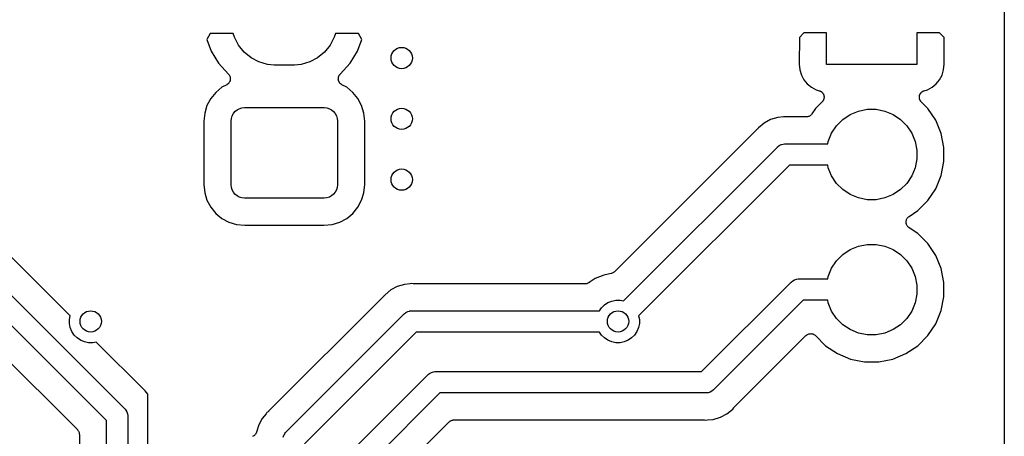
# Model space of a CAD drawing. Extents: x 0.02 to 3.88, y 0.02 to 3.88.
# Tile 37 of 45: x 3.15 to 3.88, y 2.11 to 2.42. Entities that reach past the tile are written whole.
import ezdxf

# ---------------------------------------------------------------- set-up
doc = ezdxf.new("R2010")
doc.units = 0
doc.header["$MEASUREMENT"] = 0
doc.layers.add('BLACK', color=7, linetype='CONTINUOUS')

msp = doc.modelspace()

# ---------------------------------------------------------------- linework, layer by layer
at = {"layer": 'BLACK', "linetype": 'CONTINUOUS'}
for p, q in [((3.87567, 3.65883), (3.87567, 0.238808)), ((3.28832, 2.41323), (3.28593, 2.40869)), ((3.30535, 2.41323), (3.28832, 2.41323)), ((3.30622, 2.41036), (3.30535, 2.41323)), ((3.30932, 2.40455), (3.30622, 2.41036)), ((3.38016, 2.41036), (3.37705, 2.40455)), ((3.38103, 2.41323), (3.38016, 2.41036)), ((3.39805, 2.41323), (3.38103, 2.41323)), ((3.40045, 2.40869), (3.39805, 2.41323)), ((3.72745, 2.41358), (3.72412, 2.41025)), ((3.74413, 2.41358), (3.72745, 2.41358)), ((3.74413, 2.39012), (3.74413, 2.41358)), ((3.82774, 2.41358), (3.81106, 2.41358)), ((3.81106, 2.41358), (3.81106, 2.39012)), ((3.83107, 2.41025), (3.82774, 2.41358)), ((3.28593, 2.40869), (3.28906, 2.40009)), ((3.31351, 2.39945), (3.30932, 2.40455)), ((3.37705, 2.40455), (3.37287, 2.39945)), ((3.39732, 2.40009), (3.40045, 2.40869)), ((3.72412, 2.41025), (3.72401, 2.39035)), ((3.83118, 2.39035), (3.83107, 2.41025)), ((3.28906, 2.40009), (3.2945, 2.39112)), ((3.3186, 2.39527), (3.31351, 2.39945)), ((3.37287, 2.39945), (3.36778, 2.39527)), ((3.39187, 2.39112), (3.39732, 2.40009)), ((3.2945, 2.39112), (3.30192, 2.38303)), ((3.32442, 2.39216), (3.3186, 2.39527)), ((3.33072, 2.39025), (3.32442, 2.39216)), ((3.33564, 2.38976), (3.33072, 2.39025)), ((3.35074, 2.38976), (3.33564, 2.38976)), ((3.35565, 2.39025), (3.35074, 2.38976)), ((3.36196, 2.39216), (3.35565, 2.39025)), ((3.36778, 2.39527), (3.36196, 2.39216)), ((3.38447, 2.38305), (3.39187, 2.39112)), ((3.72401, 2.39035), (3.72442, 2.3862)), ((3.81106, 2.39012), (3.74413, 2.39012)), ((3.83077, 2.3862), (3.83118, 2.39035)), ((3.30192, 2.38303), (3.30195, 2.383)), ((3.30195, 2.383), (3.30198, 2.38297)), ((3.30198, 2.38297), (3.30205, 2.38287)), ((3.30205, 2.38287), (3.30214, 2.38278)), ((3.30214, 2.38278), (3.30234, 2.38248)), ((3.30234, 2.38248), (3.30256, 2.38219)), ((3.30256, 2.38219), (3.30261, 2.38207)), ((3.30261, 2.38207), (3.30268, 2.38197)), ((3.30268, 2.38197), (3.30281, 2.38163)), ((3.30281, 2.38163), (3.30297, 2.3813)), ((3.30297, 2.3813), (3.303, 2.38118)), ((3.38335, 2.38113), (3.3834, 2.38125)), ((3.3834, 2.38125), (3.38343, 2.38137)), ((3.38343, 2.38137), (3.38359, 2.3817)), ((3.38359, 2.3817), (3.38373, 2.38203)), ((3.38373, 2.38203), (3.3838, 2.38213)), ((3.3838, 2.38213), (3.38386, 2.38225)), ((3.38386, 2.38225), (3.38408, 2.38254)), ((3.38408, 2.38254), (3.38428, 2.38284)), ((3.38428, 2.38284), (3.38437, 2.38293)), ((3.38437, 2.38293), (3.38445, 2.38303)), ((3.38445, 2.38303), (3.38447, 2.38305)), ((3.72442, 2.3862), (3.72557, 2.38243)), ((3.72557, 2.38243), (3.72742, 2.37895)), ((3.82777, 2.37895), (3.82963, 2.38243)), ((3.82963, 2.38243), (3.83077, 2.3862)), ((3.30061, 2.37523), (3.29703, 2.37332)), ((3.30071, 2.3753), (3.30061, 2.37523)), ((3.30083, 2.37536), (3.30071, 2.3753)), ((3.30112, 2.37557), (3.30083, 2.37536)), ((3.30142, 2.37577), (3.30112, 2.37557)), ((3.30151, 2.37586), (3.30142, 2.37577)), ((3.30161, 2.37594), (3.30151, 2.37586)), ((3.30185, 2.37621), (3.30161, 2.37594)), ((3.30211, 2.37646), (3.30185, 2.37621)), ((3.30218, 2.37657), (3.30211, 2.37646)), ((3.30227, 2.37666), (3.30218, 2.37657)), ((3.30245, 2.37697), (3.30227, 2.37666)), ((3.30266, 2.37727), (3.30245, 2.37697)), ((3.3027, 2.37739), (3.30266, 2.37727)), ((3.30277, 2.3775), (3.3027, 2.37739)), ((3.30289, 2.37784), (3.30277, 2.3775)), ((3.30303, 2.37817), (3.30289, 2.37784)), ((3.303, 2.38118), (3.30305, 2.38106)), ((3.30306, 2.3783), (3.30303, 2.37817)), ((3.30305, 2.38106), (3.30311, 2.38071)), ((3.3031, 2.37842), (3.30306, 2.3783)), ((3.30315, 2.37877), (3.3031, 2.37842)), ((3.30311, 2.38071), (3.3032, 2.38036)), ((3.30323, 2.37913), (3.30315, 2.37877)), ((3.3032, 2.38036), (3.30321, 2.38023)), ((3.30321, 2.38023), (3.30323, 2.38011)), ((3.30323, 2.38011), (3.30323, 2.37974)), ((3.30323, 2.37974), (3.30324, 2.37938)), ((3.30324, 2.37938), (3.30323, 2.37926)), ((3.30323, 2.37926), (3.30323, 2.37913)), ((3.38313, 2.37945), (3.38315, 2.37981)), ((3.38315, 2.37933), (3.38313, 2.37945)), ((3.38315, 2.38018), (3.38318, 2.3803)), ((3.38315, 2.37981), (3.38315, 2.38018)), ((3.38315, 2.3792), (3.38315, 2.37933)), ((3.38321, 2.37884), (3.38315, 2.3792)), ((3.38318, 2.3803), (3.38319, 2.38042)), ((3.38319, 2.38042), (3.38328, 2.38078)), ((3.38326, 2.37848), (3.38321, 2.37884)), ((3.3833, 2.37836), (3.38326, 2.37848)), ((3.38328, 2.38078), (3.38335, 2.38113)), ((3.38333, 2.37824), (3.3833, 2.37836)), ((3.38346, 2.3779), (3.38333, 2.37824)), ((3.38358, 2.37756), (3.38346, 2.3779)), ((3.38364, 2.37745), (3.38358, 2.37756)), ((3.38369, 2.37734), (3.38364, 2.37745)), ((3.38389, 2.37703), (3.38369, 2.37734)), ((3.38407, 2.37672), (3.38389, 2.37703)), ((3.38415, 2.37662), (3.38407, 2.37672)), ((3.38422, 2.37652), (3.38415, 2.37662)), ((3.38448, 2.37626), (3.38422, 2.37652)), ((3.38472, 2.37599), (3.38448, 2.37626)), ((3.38482, 2.37591), (3.38472, 2.37599)), ((3.3849, 2.37582), (3.38482, 2.37591)), ((3.3852, 2.37561), (3.3849, 2.37582)), ((3.38549, 2.37539), (3.3852, 2.37561)), ((3.3856, 2.37534), (3.38549, 2.37539)), ((3.38571, 2.37527), (3.3856, 2.37534)), ((3.38577, 2.37523), (3.38571, 2.37527)), ((3.38935, 2.37332), (3.38577, 2.37523)), ((3.72742, 2.37895), (3.72992, 2.37591)), ((3.72992, 2.37591), (3.73297, 2.37341)), ((3.82223, 2.37341), (3.82527, 2.37591)), ((3.82527, 2.37591), (3.82777, 2.37895)), ((3.29249, 2.3696), (3.28877, 2.36506)), ((3.29703, 2.37332), (3.29249, 2.3696)), ((3.39389, 2.3696), (3.38935, 2.37332)), ((3.39761, 2.36506), (3.39389, 2.3696)), ((3.73297, 2.37341), (3.73644, 2.37155)), ((3.73644, 2.37155), (3.73883, 2.37083)), ((3.73883, 2.37083), (3.7389, 2.37081)), ((3.7389, 2.37081), (3.73911, 2.37071)), ((3.73911, 2.37071), (3.73933, 2.37065)), ((3.73933, 2.37065), (3.73956, 2.37052)), ((3.73956, 2.37052), (3.73979, 2.37042)), ((3.73979, 2.37042), (3.73998, 2.37029)), ((3.73998, 2.37029), (3.74019, 2.37018)), ((3.74019, 2.37018), (3.74038, 2.37001)), ((3.74038, 2.37001), (3.7406, 2.36987)), ((3.7406, 2.36987), (3.74076, 2.3697)), ((3.74076, 2.3697), (3.74094, 2.36955)), ((3.74094, 2.36955), (3.7411, 2.36935)), ((3.7411, 2.36935), (3.74128, 2.36917)), ((3.74128, 2.36917), (3.7414, 2.36898)), ((3.7414, 2.36898), (3.74155, 2.3688)), ((3.74155, 2.3688), (3.74167, 2.36857)), ((3.74167, 2.36857), (3.74181, 2.36835)), ((3.74181, 2.36835), (3.7419, 2.36814)), ((3.7419, 2.36814), (3.74201, 2.36793)), ((3.74201, 2.36793), (3.74208, 2.36769)), ((3.74208, 2.36769), (3.74218, 2.36745)), ((3.74218, 2.36745), (3.74222, 2.36722)), ((3.74222, 2.36722), (3.74229, 2.367)), ((3.74229, 2.367), (3.74231, 2.36674)), ((3.74231, 2.36674), (3.74236, 2.36649)), ((3.81285, 2.36656), (3.8129, 2.36681)), ((3.8129, 2.36681), (3.81293, 2.36707)), ((3.81293, 2.36707), (3.81299, 2.36729)), ((3.81299, 2.36729), (3.81304, 2.36752)), ((3.81304, 2.36752), (3.81314, 2.36775)), ((3.81314, 2.36775), (3.81322, 2.368)), ((3.81322, 2.368), (3.81333, 2.3682)), ((3.81333, 2.3682), (3.81342, 2.36842)), ((3.81342, 2.36842), (3.81356, 2.36863)), ((3.81356, 2.36863), (3.81368, 2.36885)), ((3.81368, 2.36885), (3.81383, 2.36903)), ((3.81383, 2.36903), (3.81396, 2.36922)), ((3.81396, 2.36922), (3.81414, 2.36941)), ((3.81414, 2.36941), (3.81431, 2.3696)), ((3.81431, 2.3696), (3.81449, 2.36975)), ((3.81449, 2.36975), (3.81465, 2.36991)), ((3.81465, 2.36991), (3.81487, 2.37006)), ((3.81487, 2.37006), (3.81507, 2.37022)), ((3.81507, 2.37022), (3.81527, 2.37033)), ((3.81527, 2.37033), (3.81547, 2.37045)), ((3.81547, 2.37045), (3.8157, 2.37055)), ((3.8157, 2.37055), (3.81593, 2.37067)), ((3.81593, 2.37067), (3.81615, 2.37074)), ((3.81615, 2.37074), (3.81637, 2.37083)), ((3.81637, 2.37083), (3.81875, 2.37155)), ((3.81875, 2.37155), (3.82223, 2.37341)), ((3.286, 2.35988), (3.2843, 2.35427)), ((3.28877, 2.36506), (3.286, 2.35988)), ((3.40038, 2.35988), (3.39761, 2.36506)), ((3.40208, 2.35427), (3.40038, 2.35988)), ((3.74091, 2.36251), (3.73607, 2.35766)), ((3.74106, 2.36269), (3.74091, 2.36251)), ((3.74123, 2.36285), (3.74106, 2.36269)), ((3.74137, 2.36306), (3.74123, 2.36285)), ((3.74153, 2.36326), (3.74137, 2.36306)), ((3.74164, 2.36347), (3.74153, 2.36326)), ((3.74177, 2.36366), (3.74164, 2.36347)), ((3.74187, 2.3639), (3.74177, 2.36366)), ((3.74199, 2.36412), (3.74187, 2.3639)), ((3.74206, 2.36434), (3.74199, 2.36412)), ((3.74215, 2.36456), (3.74206, 2.36434)), ((3.7422, 2.36481), (3.74215, 2.36456)), ((3.74228, 2.36505), (3.7422, 2.36481)), ((3.7423, 2.36529), (3.74228, 2.36505)), ((3.74235, 2.36551), (3.7423, 2.36529)), ((3.74238, 2.36603), (3.74235, 2.36577)), ((3.74235, 2.36577), (3.74235, 2.36551)), ((3.74236, 2.36649), (3.74236, 2.36626)), ((3.74236, 2.36626), (3.74238, 2.36603)), ((3.81282, 2.3661), (3.81285, 2.36633)), ((3.81284, 2.36584), (3.81282, 2.3661)), ((3.81284, 2.36558), (3.81284, 2.36584)), ((3.81288, 2.36535), (3.81284, 2.36558)), ((3.81285, 2.36633), (3.81285, 2.36656)), ((3.8129, 2.36512), (3.81288, 2.36535)), ((3.81298, 2.36488), (3.8129, 2.36512)), ((3.81302, 2.36462), (3.81298, 2.36488)), ((3.81311, 2.36441), (3.81302, 2.36462)), ((3.81318, 2.36419), (3.81311, 2.36441)), ((3.8133, 2.36396), (3.81318, 2.36419)), ((3.81339, 2.36372), (3.8133, 2.36396)), ((3.81352, 2.36353), (3.81339, 2.36372)), ((3.81363, 2.36332), (3.81352, 2.36353)), ((3.81379, 2.36312), (3.81363, 2.36332)), ((3.81393, 2.3629), (3.81379, 2.36312)), ((3.81409, 2.36274), (3.81393, 2.3629)), ((3.81424, 2.36256), (3.81409, 2.36274)), ((3.81428, 2.36251), (3.81424, 2.36256)), ((3.81913, 2.35766), (3.81428, 2.36251)), ((3.2843, 2.35427), (3.2837, 2.34818)), ((3.30401, 2.35035), (3.30457, 2.35219)), ((3.30457, 2.35219), (3.30548, 2.35389)), ((3.30548, 2.35389), (3.3067, 2.35538)), ((3.3067, 2.35538), (3.30819, 2.35661)), ((3.30819, 2.35661), (3.30989, 2.35752)), ((3.30989, 2.35752), (3.31174, 2.35808)), ((3.31174, 2.35808), (3.31366, 2.35827)), ((3.31366, 2.35827), (3.37272, 2.35827)), ((3.37272, 2.35827), (3.37464, 2.35808)), ((3.37464, 2.35808), (3.37648, 2.35752)), ((3.37648, 2.35752), (3.37818, 2.35661)), ((3.37818, 2.35661), (3.37968, 2.35538)), ((3.37968, 2.35538), (3.3809, 2.35389)), ((3.3809, 2.35389), (3.38181, 2.35219)), ((3.38181, 2.35219), (3.38237, 2.35035)), ((3.40268, 2.34818), (3.40208, 2.35427)), ((3.73198, 2.35227), (3.73157, 2.35205)), ((3.732, 2.35228), (3.73198, 2.35227)), ((3.73202, 2.35229), (3.732, 2.35228)), ((3.73237, 2.35258), (3.73202, 2.35229)), ((3.73274, 2.35288), (3.73237, 2.35258)), ((3.73275, 2.35289), (3.73274, 2.35288)), ((3.73277, 2.35291), (3.73275, 2.35289)), ((3.73307, 2.35326), (3.73277, 2.35291)), ((3.73337, 2.35362), (3.73307, 2.35326)), ((3.73339, 2.35366), (3.73337, 2.35362)), ((3.7334, 2.35366), (3.73339, 2.35366)), ((3.73339, 2.35366), (3.73339, 2.35366)), ((3.73341, 2.35368), (3.7334, 2.35366)), ((3.73607, 2.35766), (3.73341, 2.35368)), ((3.75627, 2.34958), (3.76175, 2.35324)), ((3.76175, 2.35324), (3.76784, 2.35576)), ((3.76784, 2.35576), (3.7743, 2.35705)), ((3.7743, 2.35705), (3.78089, 2.35705)), ((3.78089, 2.35705), (3.78736, 2.35576)), ((3.78736, 2.35576), (3.79345, 2.35324)), ((3.79345, 2.35324), (3.79893, 2.34958)), ((3.82498, 2.34891), (3.81913, 2.35766)), ((3.2837, 2.34818), (3.2837, 2.30143)), ((3.30382, 2.34843), (3.30401, 2.35035)), ((3.30382, 2.30118), (3.30382, 2.34843)), ((3.38237, 2.35035), (3.38256, 2.34843)), ((3.38256, 2.34843), (3.38256, 2.30118)), ((3.40268, 2.30143), (3.40268, 2.34818)), ((3.69802, 2.34687), (3.69378, 2.34339)), ((3.70286, 2.34946), (3.69802, 2.34687)), ((3.70812, 2.35105), (3.70286, 2.34946)), ((3.71245, 2.35148), (3.70812, 2.35105)), ((3.71246, 2.35148), (3.71245, 2.35148)), ((3.71358, 2.35159), (3.71246, 2.35148)), ((3.71471, 2.35148), (3.71358, 2.35159)), ((3.71492, 2.35148), (3.71471, 2.35148)), ((3.71513, 2.35146), (3.71492, 2.35148)), ((3.7152, 2.35146), (3.71513, 2.35146)), ((3.72925, 2.35146), (3.7152, 2.35146)), ((3.72971, 2.3515), (3.72925, 2.35146)), ((3.73017, 2.35154), (3.72971, 2.3515)), ((3.7302, 2.35155), (3.73017, 2.35154)), ((3.73022, 2.35155), (3.7302, 2.35155)), ((3.73067, 2.35169), (3.73022, 2.35155)), ((3.73111, 2.35182), (3.73067, 2.35169)), ((3.73113, 2.35183), (3.73111, 2.35182)), ((3.73115, 2.35183), (3.73113, 2.35183)), ((3.73157, 2.35205), (3.73115, 2.35183)), ((3.74794, 2.33943), (3.7516, 2.34492)), ((3.7516, 2.34492), (3.75627, 2.34958)), ((3.79893, 2.34958), (3.80359, 2.34492)), ((3.80359, 2.34492), (3.80725, 2.33943)), ((3.82901, 2.33918), (3.82498, 2.34891)), ((3.69273, 2.34215), (3.58736, 2.23678)), ((3.69286, 2.34231), (3.69273, 2.34215)), ((3.69302, 2.34246), (3.69286, 2.34231)), ((3.69306, 2.34251), (3.69302, 2.34246)), ((3.69378, 2.34339), (3.69306, 2.34251)), ((3.74542, 2.33334), (3.74794, 2.33943)), ((3.80725, 2.33943), (3.80978, 2.33334)), ((3.83106, 2.32885), (3.82901, 2.33918)), ((3.70919, 2.33016), (3.71055, 2.33089)), ((3.71055, 2.33089), (3.71077, 2.33096)), ((3.71077, 2.33096), (3.71204, 2.33134)), ((3.71204, 2.33134), (3.71219, 2.33136)), ((3.71219, 2.33136), (3.7132, 2.33146)), ((3.7132, 2.33146), (3.71358, 2.33149)), ((3.7132, 2.33146), (3.7132, 2.33146)), ((3.71358, 2.33149), (3.71397, 2.33146)), ((3.71397, 2.33146), (3.74504, 2.33146)), ((3.74504, 2.33146), (3.74542, 2.33334)), ((3.80978, 2.33334), (3.81106, 2.32688)), ((3.5941, 2.21524), (3.70774, 2.32888)), ((3.70774, 2.32888), (3.70799, 2.32918)), ((3.70799, 2.32918), (3.70919, 2.33016)), ((3.81106, 2.32688), (3.81106, 2.32029)), ((3.83106, 2.31832), (3.83106, 2.32885)), ((3.71684, 2.31571), (3.60524, 2.2041)), ((3.74504, 2.31571), (3.71684, 2.31571)), ((3.74542, 2.31382), (3.74504, 2.31571)), ((3.81106, 2.32029), (3.80978, 2.31382)), ((3.82901, 2.30799), (3.83106, 2.31832)), ((3.74794, 2.30773), (3.74542, 2.31382)), ((3.80978, 2.31382), (3.80725, 2.30773)), ((3.2837, 2.30143), (3.2843, 2.29534)), ((3.30401, 2.29926), (3.30382, 2.30118)), ((3.38256, 2.30118), (3.38237, 2.29926)), ((3.40208, 2.29534), (3.40268, 2.30143)), ((3.7516, 2.30225), (3.74794, 2.30773)), ((3.75627, 2.29759), (3.7516, 2.30225)), ((3.80359, 2.30225), (3.79893, 2.29759)), ((3.80725, 2.30773), (3.80359, 2.30225)), ((3.82498, 2.29826), (3.82901, 2.30799)), ((3.2843, 2.29534), (3.286, 2.28972)), ((3.30457, 2.29741), (3.30401, 2.29926)), ((3.30548, 2.29571), (3.30457, 2.29741)), ((3.3067, 2.29422), (3.30548, 2.29571)), ((3.30819, 2.293), (3.3067, 2.29422)), ((3.37968, 2.29422), (3.37818, 2.293)), ((3.3809, 2.29571), (3.37968, 2.29422)), ((3.38181, 2.29741), (3.3809, 2.29571)), ((3.38237, 2.29926), (3.38181, 2.29741)), ((3.40038, 2.28972), (3.40208, 2.29534)), ((3.76175, 2.29393), (3.75627, 2.29759)), ((3.76784, 2.2914), (3.76175, 2.29393)), ((3.79345, 2.29393), (3.78736, 2.2914)), ((3.79893, 2.29759), (3.79345, 2.29393)), ((3.81913, 2.2895), (3.82498, 2.29826)), ((3.286, 2.28972), (3.28877, 2.28455)), ((3.30989, 2.29209), (3.30819, 2.293)), ((3.31174, 2.29153), (3.30989, 2.29209)), ((3.31366, 2.29134), (3.31174, 2.29153)), ((3.37272, 2.29134), (3.31366, 2.29134)), ((3.37464, 2.29153), (3.37272, 2.29134)), ((3.37648, 2.29209), (3.37464, 2.29153)), ((3.37818, 2.293), (3.37648, 2.29209)), ((3.39761, 2.28455), (3.40038, 2.28972)), ((3.7743, 2.29012), (3.76784, 2.2914)), ((3.78089, 2.29012), (3.7743, 2.29012)), ((3.78736, 2.2914), (3.78089, 2.29012)), ((3.81168, 2.28205), (3.81913, 2.2895)), ((3.28877, 2.28455), (3.29249, 2.28001)), ((3.29249, 2.28001), (3.29703, 2.27629)), ((3.38935, 2.27629), (3.39389, 2.28001)), ((3.39389, 2.28001), (3.39761, 2.28455)), ((3.80522, 2.27774), (3.81168, 2.28205)), ((3.29703, 2.27629), (3.3022, 2.27352)), ((3.3022, 2.27352), (3.30782, 2.27182)), ((3.37856, 2.27182), (3.38417, 2.27352)), ((3.38417, 2.27352), (3.38935, 2.27629)), ((3.803, 2.27363), (3.80305, 2.2741)), ((3.803, 2.27362), (3.803, 2.27363)), ((3.803, 2.2736), (3.803, 2.27362)), ((3.80305, 2.27313), (3.803, 2.2736)), ((3.80305, 2.2741), (3.8031, 2.27458)), ((3.80309, 2.27266), (3.80305, 2.27313)), ((3.80309, 2.27265), (3.80309, 2.27266)), ((3.80309, 2.27263), (3.80309, 2.27265)), ((3.80323, 2.27217), (3.80309, 2.27263)), ((3.8031, 2.27459), (3.80311, 2.2746)), ((3.8031, 2.27458), (3.8031, 2.27459)), ((3.80311, 2.2746), (3.80325, 2.27505)), ((3.80336, 2.27172), (3.80323, 2.27217)), ((3.80325, 2.27505), (3.80339, 2.27551)), ((3.80339, 2.27552), (3.8034, 2.27553)), ((3.80339, 2.27551), (3.80339, 2.27552)), ((3.8034, 2.27553), (3.80362, 2.27595)), ((3.80362, 2.27595), (3.80385, 2.27637)), ((3.80385, 2.27637), (3.80386, 2.27638)), ((3.80386, 2.27639), (3.80417, 2.27676)), ((3.80386, 2.27638), (3.80386, 2.27639)), ((3.80417, 2.27676), (3.80447, 2.27712)), ((3.80447, 2.27712), (3.80448, 2.27713)), ((3.80448, 2.27713), (3.80449, 2.27714)), ((3.80449, 2.27714), (3.80486, 2.27744)), ((3.80486, 2.27744), (3.80522, 2.27774)), ((3.30782, 2.27182), (3.31391, 2.27122)), ((3.31391, 2.27122), (3.37247, 2.27122)), ((3.37247, 2.27122), (3.37856, 2.27182)), ((3.80337, 2.27171), (3.80336, 2.27172)), ((3.80337, 2.2717), (3.80337, 2.27171)), ((3.80359, 2.27128), (3.80337, 2.2717)), ((3.80381, 2.27086), (3.80359, 2.27128)), ((3.80382, 2.27085), (3.80381, 2.27086)), ((3.80382, 2.27083), (3.80382, 2.27085)), ((3.80412, 2.27047), (3.80382, 2.27083)), ((3.80442, 2.27009), (3.80412, 2.27047)), ((3.80443, 2.27009), (3.80442, 2.27009)), ((3.80444, 2.27008), (3.80443, 2.27009)), ((3.8048, 2.26977), (3.80444, 2.27008)), ((3.80517, 2.26946), (3.8048, 2.26977)), ((3.80519, 2.26945), (3.80517, 2.26946)), ((3.80522, 2.26943), (3.80519, 2.26945)), ((3.80519, 2.26945), (3.80519, 2.26945)), ((3.80519, 2.26945), (3.80519, 2.26945)), ((3.81168, 2.26511), (3.80522, 2.26943)), ((3.81913, 2.25766), (3.81168, 2.26511)), ((3.18476, 2.20412), (3.12934, 2.25954)), ((3.82498, 2.24891), (3.81913, 2.25766)), ((3.10787, 2.25272), (3.22477, 2.13583)), ((3.75627, 2.24958), (3.76175, 2.25324)), ((3.76175, 2.25324), (3.76784, 2.25576)), ((3.76784, 2.25576), (3.7743, 2.25705)), ((3.7743, 2.25705), (3.78089, 2.25705)), ((3.78089, 2.25705), (3.78736, 2.25576)), ((3.78736, 2.25576), (3.79345, 2.25324)), ((3.79345, 2.25324), (3.79893, 2.24958)), ((3.2116, 2.12673), (3.09471, 2.24362)), ((3.74794, 2.23943), (3.7516, 2.24492)), ((3.7516, 2.24492), (3.75627, 2.24958)), ((3.79893, 2.24958), (3.80359, 2.24492)), ((3.80359, 2.24492), (3.80725, 2.23943)), ((3.82901, 2.23918), (3.82498, 2.24891)), ((3.58568, 2.23568), (3.58524, 2.23555)), ((3.58571, 2.23569), (3.58568, 2.23568)), ((3.58574, 2.2357), (3.58571, 2.23569)), ((3.58614, 2.23591), (3.58574, 2.2357)), ((3.58655, 2.23613), (3.58614, 2.23591)), ((3.58657, 2.23614), (3.58655, 2.23613)), ((3.5866, 2.23616), (3.58657, 2.23614)), ((3.58695, 2.23645), (3.5866, 2.23616)), ((3.58731, 2.23673), (3.58695, 2.23645)), ((3.58735, 2.23677), (3.58731, 2.23673)), ((3.58736, 2.23678), (3.58735, 2.23677)), ((3.58735, 2.23677), (3.58735, 2.23677)), ((3.58735, 2.23677), (3.58735, 2.23677)), ((3.74542, 2.23334), (3.74794, 2.23943)), ((3.80725, 2.23943), (3.80978, 2.23334)), ((3.83106, 2.22885), (3.82901, 2.23918)), ((3.08143, 2.22861), (3.19013, 2.11991)), ((3.56816, 2.22847), (3.56776, 2.22825)), ((3.56857, 2.22868), (3.56816, 2.22847)), ((3.56862, 2.22871), (3.56857, 2.22868)), ((3.56863, 2.22872), (3.56862, 2.22871)), ((3.56862, 2.22871), (3.56862, 2.22871)), ((3.56862, 2.22871), (3.56862, 2.22871)), ((3.57307, 2.23168), (3.56863, 2.22872)), ((3.57957, 2.23437), (3.57307, 2.23168)), ((3.5848, 2.23541), (3.57957, 2.23437)), ((3.58524, 2.23555), (3.5848, 2.23541)), ((3.65174, 2.16287), (3.71774, 2.22888)), ((3.71774, 2.22888), (3.71799, 2.22918)), ((3.71799, 2.22918), (3.71919, 2.23016)), ((3.71919, 2.23016), (3.72055, 2.23089)), ((3.72055, 2.23089), (3.72204, 2.23134)), ((3.72204, 2.23134), (3.7232, 2.23146)), ((3.7232, 2.23146), (3.72358, 2.23149)), ((3.7232, 2.23146), (3.7232, 2.23146)), ((3.72358, 2.23149), (3.72397, 2.23146)), ((3.72397, 2.23146), (3.74504, 2.23146)), ((3.74504, 2.23146), (3.74542, 2.23334)), ((3.80978, 2.23334), (3.81106, 2.22688)), ((3.83106, 2.21832), (3.83106, 2.22885)), ((3.42191, 2.22329), (3.41766, 2.21981)), ((3.42675, 2.22588), (3.42191, 2.22329)), ((3.432, 2.22747), (3.42675, 2.22588)), ((3.43634, 2.2279), (3.432, 2.22747)), ((3.43747, 2.22801), (3.43634, 2.2279)), ((3.43634, 2.2279), (3.43634, 2.2279)), ((3.43859, 2.2279), (3.43747, 2.22801)), ((3.4388, 2.2279), (3.43859, 2.2279)), ((3.43901, 2.22787), (3.4388, 2.2279)), ((3.43908, 2.22787), (3.43901, 2.22787)), ((3.56585, 2.22787), (3.43908, 2.22787)), ((3.56631, 2.22792), (3.56585, 2.22787)), ((3.56677, 2.22796), (3.56631, 2.22792)), ((3.5668, 2.22797), (3.56677, 2.22796)), ((3.56683, 2.22797), (3.5668, 2.22797)), ((3.56727, 2.2281), (3.56683, 2.22797)), ((3.56771, 2.22823), (3.56727, 2.2281)), ((3.56773, 2.22824), (3.56771, 2.22823)), ((3.56776, 2.22825), (3.56773, 2.22824)), ((3.81106, 2.22688), (3.81106, 2.22029)), ((3.41662, 2.21857), (3.33159, 2.13354)), ((3.41675, 2.21873), (3.41662, 2.21857)), ((3.4169, 2.21888), (3.41675, 2.21873)), ((3.41695, 2.21893), (3.4169, 2.21888)), ((3.41766, 2.21981), (3.41695, 2.21893)), ((3.57996, 2.21223), (3.58254, 2.21396)), ((3.58254, 2.21396), (3.58541, 2.21514)), ((3.58541, 2.21514), (3.58845, 2.21575)), ((3.58845, 2.21575), (3.59155, 2.21575)), ((3.59155, 2.21575), (3.5941, 2.21524)), ((3.72684, 2.21571), (3.66084, 2.14971)), ((3.74504, 2.21571), (3.72684, 2.21571)), ((3.74542, 2.21382), (3.74504, 2.21571)), ((3.74794, 2.20773), (3.74542, 2.21382)), ((3.80978, 2.21382), (3.80725, 2.20773)), ((3.81106, 2.22029), (3.80978, 2.21382)), ((3.82901, 2.20799), (3.83106, 2.21832)), ((3.43187, 2.20559), (3.43307, 2.20658)), ((3.43307, 2.20658), (3.43444, 2.20731)), ((3.43444, 2.20731), (3.4357, 2.20769)), ((3.4357, 2.20769), (3.43592, 2.20776)), ((3.43592, 2.20776), (3.43608, 2.20777)), ((3.43608, 2.20777), (3.43708, 2.20787)), ((3.43708, 2.20787), (3.43747, 2.20791)), ((3.43708, 2.20787), (3.43708, 2.20787)), ((3.43747, 2.20791), (3.43785, 2.20787)), ((3.43785, 2.20787), (3.57632, 2.20787)), ((3.57632, 2.20787), (3.57777, 2.21004)), ((3.57777, 2.21004), (3.57996, 2.21223)), ((3.7516, 2.20225), (3.74794, 2.20773)), ((3.80725, 2.20773), (3.80359, 2.20225)), ((3.82498, 2.19826), (3.82901, 2.20799)), ((3.18425, 2.20155), (3.18476, 2.20412)), ((3.18425, 2.19845), (3.18425, 2.20155)), ((3.34486, 2.11853), (3.43163, 2.20529)), ((3.43163, 2.20529), (3.43187, 2.20559)), ((3.60524, 2.2041), (3.60575, 2.20155)), ((3.60575, 2.20155), (3.60575, 2.19845)), ((3.75627, 2.19759), (3.7516, 2.20225)), ((3.80359, 2.20225), (3.79893, 2.19759)), ((3.18486, 2.19541), (3.18425, 2.19845)), ((3.18604, 2.19254), (3.18486, 2.19541)), ((3.18777, 2.18996), (3.18604, 2.19254)), ((3.44073, 2.19213), (3.35803, 2.10943)), ((3.57632, 2.19213), (3.44073, 2.19213)), ((3.57777, 2.18996), (3.57632, 2.19213)), ((3.60396, 2.19254), (3.60223, 2.18996)), ((3.60514, 2.19541), (3.60396, 2.19254)), ((3.60575, 2.19845), (3.60514, 2.19541)), ((3.76175, 2.19393), (3.75627, 2.19759)), ((3.76784, 2.1914), (3.76175, 2.19393)), ((3.79345, 2.19393), (3.78736, 2.1914)), ((3.79893, 2.19759), (3.79345, 2.19393)), ((3.81913, 2.1895), (3.82498, 2.19826)), ((3.18996, 2.18777), (3.18777, 2.18996)), ((3.19254, 2.18604), (3.18996, 2.18777)), ((3.19541, 2.18486), (3.19254, 2.18604)), ((3.19845, 2.18425), (3.19541, 2.18486)), ((3.2041, 2.18476), (3.20155, 2.18425)), ((3.24022, 2.14864), (3.2041, 2.18476)), ((3.57996, 2.18777), (3.57777, 2.18996)), ((3.58254, 2.18604), (3.57996, 2.18777)), ((3.58541, 2.18486), (3.58254, 2.18604)), ((3.58845, 2.18425), (3.58541, 2.18486)), ((3.59459, 2.18486), (3.59155, 2.18425)), ((3.59746, 2.18604), (3.59459, 2.18486)), ((3.60004, 2.18777), (3.59746, 2.18604)), ((3.60223, 2.18996), (3.60004, 2.18777)), ((3.67585, 2.13643), (3.72896, 2.18954)), ((3.72896, 2.18954), (3.72898, 2.18956)), ((3.72898, 2.18956), (3.72899, 2.18957)), ((3.72898, 2.18956), (3.72898, 2.18956)), ((3.72899, 2.18957), (3.72901, 2.18959)), ((3.72901, 2.18959), (3.72938, 2.18988)), ((3.72938, 2.18988), (3.72974, 2.19018)), ((3.72974, 2.19018), (3.72976, 2.19019)), ((3.72976, 2.19019), (3.72977, 2.1902)), ((3.72977, 2.1902), (3.73019, 2.19042)), ((3.73019, 2.19042), (3.73061, 2.19063)), ((3.73061, 2.19063), (3.73062, 2.19064)), ((3.73062, 2.19064), (3.73064, 2.19065)), ((3.73064, 2.19065), (3.73109, 2.19078)), ((3.73109, 2.19078), (3.73154, 2.19091)), ((3.73154, 2.19091), (3.73156, 2.19091)), ((3.73156, 2.19091), (3.73158, 2.19092)), ((3.73158, 2.19092), (3.73205, 2.19096)), ((3.73205, 2.19096), (3.73251, 2.191)), ((3.73251, 2.191), (3.73253, 2.191)), ((3.73253, 2.191), (3.73255, 2.191)), ((3.73255, 2.191), (3.73302, 2.19095)), ((3.73302, 2.19095), (3.73348, 2.19091)), ((3.73348, 2.19091), (3.7335, 2.1909)), ((3.7335, 2.1909), (3.73352, 2.1909)), ((3.73352, 2.1909), (3.73397, 2.19076)), ((3.73397, 2.19076), (3.73442, 2.19062)), ((3.73442, 2.19062), (3.73443, 2.19061)), ((3.73443, 2.19061), (3.73445, 2.19061)), ((3.73445, 2.19061), (3.73486, 2.19038)), ((3.73486, 2.19038), (3.73528, 2.19016)), ((3.73528, 2.19016), (3.73529, 2.19015)), ((3.73529, 2.19015), (3.73531, 2.19014)), ((3.73531, 2.19014), (3.73567, 2.18984)), ((3.73567, 2.18984), (3.73603, 2.18954)), ((3.73603, 2.18954), (3.74352, 2.18205)), ((3.7743, 2.19012), (3.76784, 2.1914)), ((3.78089, 2.19012), (3.7743, 2.19012)), ((3.78736, 2.1914), (3.78089, 2.19012)), ((3.81168, 2.18205), (3.81913, 2.1895)), ((3.20155, 2.18425), (3.19845, 2.18425)), ((3.59155, 2.18425), (3.58845, 2.18425)), ((3.74352, 2.18205), (3.75227, 2.1762)), ((3.80292, 2.1762), (3.81168, 2.18205)), ((3.75227, 2.1762), (3.762, 2.17217)), ((3.762, 2.17217), (3.77233, 2.17012)), ((3.77233, 2.17012), (3.78286, 2.17012)), ((3.78286, 2.17012), (3.79319, 2.17217)), ((3.79319, 2.17217), (3.80292, 2.1762)), ((3.45197, 2.16231), (3.45346, 2.16276)), ((3.45346, 2.16276), (3.45461, 2.16287)), ((3.45461, 2.16287), (3.455, 2.16291)), ((3.45461, 2.16287), (3.45461, 2.16287)), ((3.455, 2.16291), (3.45539, 2.16287)), ((3.45539, 2.16287), (3.65174, 2.16287)), ((3.39486, 2.106), (3.44916, 2.16029)), ((3.44916, 2.16029), (3.44941, 2.16059)), ((3.44941, 2.16059), (3.44989, 2.16099)), ((3.44989, 2.16099), (3.45059, 2.16157)), ((3.45059, 2.16157), (3.4506, 2.16158)), ((3.4506, 2.16158), (3.45197, 2.16231)), ((3.24228, 2.14613), (3.24022, 2.14864)), ((3.6594, 2.14842), (3.65803, 2.14769)), ((3.66059, 2.14941), (3.6594, 2.14842)), ((3.66084, 2.14971), (3.66059, 2.14941)), ((3.24228, 2.0948), (3.24228, 2.14613)), ((3.45826, 2.14713), (3.40803, 2.0969)), ((3.65461, 2.14713), (3.45826, 2.14713)), ((3.655, 2.14709), (3.65461, 2.14713)), ((3.65539, 2.14713), (3.655, 2.14709)), ((3.65654, 2.14724), (3.65539, 2.14713)), ((3.65539, 2.14713), (3.65539, 2.14713)), ((3.65803, 2.14769), (3.65654, 2.14724)), ((3.22477, 2.13583), (3.22507, 2.13558)), ((3.22507, 2.13558), (3.22531, 2.13528)), ((3.22531, 2.13528), (3.22531, 2.13528)), ((3.22531, 2.13528), (3.22558, 2.13496)), ((3.22558, 2.13496), (3.22605, 2.13438)), ((3.22605, 2.13438), (3.22678, 2.13302)), ((3.67056, 2.13171), (3.67481, 2.13519)), ((3.67481, 2.13519), (3.67552, 2.13607)), ((3.67552, 2.13607), (3.67557, 2.13612)), ((3.67557, 2.13612), (3.67572, 2.13627)), ((3.67572, 2.13627), (3.67585, 2.13643)), ((3.2116, 2.00067), (3.2116, 2.12673)), ((3.22678, 2.13302), (3.22723, 2.13153)), ((3.22723, 2.13153), (3.22735, 2.13037)), ((3.22735, 2.13037), (3.22735, 2.13037)), ((3.22735, 2.13037), (3.22738, 2.12999)), ((3.22738, 2.12999), (3.22735, 2.1296)), ((3.22735, 2.1296), (3.22735, 2.00355)), ((3.32687, 2.12825), (3.32428, 2.12341)), ((3.32964, 2.13162), (3.32687, 2.12825)), ((3.33035, 2.13249), (3.32964, 2.13162)), ((3.32964, 2.13162), (3.32964, 2.13162)), ((3.33123, 2.13321), (3.33035, 2.13249)), ((3.33138, 2.13336), (3.33123, 2.13321)), ((3.33154, 2.13349), (3.33138, 2.13336)), ((3.33159, 2.13354), (3.33154, 2.13349)), ((3.46589, 2.12632), (3.46631, 2.12653)), ((3.46631, 2.12653), (3.46671, 2.12675)), ((3.46671, 2.12675), (3.46674, 2.12676)), ((3.46674, 2.12676), (3.46676, 2.12677)), ((3.46676, 2.12677), (3.4672, 2.1269)), ((3.4672, 2.1269), (3.46765, 2.12703)), ((3.46765, 2.12703), (3.46767, 2.12703)), ((3.46767, 2.12703), (3.4677, 2.12704)), ((3.4677, 2.12704), (3.46816, 2.12708)), ((3.46816, 2.12708), (3.46862, 2.12713)), ((3.46862, 2.12713), (3.65339, 2.12713)), ((3.65339, 2.12713), (3.65345, 2.12713)), ((3.65345, 2.12713), (3.65366, 2.1271)), ((3.65366, 2.1271), (3.65388, 2.1271)), ((3.65388, 2.1271), (3.655, 2.12699)), ((3.655, 2.12699), (3.65612, 2.1271)), ((3.65612, 2.1271), (3.65613, 2.1271)), ((3.65613, 2.1271), (3.66046, 2.12753)), ((3.66046, 2.12753), (3.66572, 2.12912)), ((3.66572, 2.12912), (3.67056, 2.13171)), ((3.19013, 2.11991), (3.19015, 2.1199)), ((3.19015, 2.1199), (3.19015, 2.11989)), ((3.19015, 2.11989), (3.19015, 2.11989)), ((3.19015, 2.11989), (3.19018, 2.11986)), ((3.19018, 2.11986), (3.19047, 2.1195)), ((3.19047, 2.1195), (3.19076, 2.11914)), ((3.19076, 2.11914), (3.19078, 2.11912)), ((3.19078, 2.11912), (3.19079, 2.11909)), ((3.19079, 2.11909), (3.19101, 2.11868)), ((3.32428, 2.12341), (3.32264, 2.11799)), ((3.43454, 2.09512), (3.46508, 2.12566)), ((3.46508, 2.12566), (3.46509, 2.12567)), ((3.46509, 2.12567), (3.46513, 2.12571)), ((3.46509, 2.12567), (3.46509, 2.12567)), ((3.46509, 2.12567), (3.46509, 2.12567)), ((3.46513, 2.12571), (3.46549, 2.126)), ((3.46549, 2.126), (3.46585, 2.12629)), ((3.46585, 2.12629), (3.46587, 2.1263)), ((3.46587, 2.1263), (3.46589, 2.12632)), ((3.19101, 2.11868), (3.19122, 2.11828)), ((3.19122, 2.11828), (3.19123, 2.11825)), ((3.19123, 2.11825), (3.19124, 2.11823)), ((3.19124, 2.11823), (3.19137, 2.11778)), ((3.19137, 2.11778), (3.1915, 2.11734)), ((3.1915, 2.11734), (3.19151, 2.11732)), ((3.19151, 2.11732), (3.19151, 2.11729)), ((3.19151, 2.11729), (3.19155, 2.11683)), ((3.19155, 2.11683), (3.1916, 2.11637)), ((3.1916, 2.11637), (3.1916, 2.0019)), ((3.32016, 2.11501), (3.31973, 2.11483)), ((3.32018, 2.11502), (3.32016, 2.11501)), ((3.3202, 2.11503), (3.32018, 2.11502)), ((3.32059, 2.11529), (3.3202, 2.11503)), ((3.32098, 2.11554), (3.32059, 2.11529)), ((3.32099, 2.11555), (3.32098, 2.11554)), ((3.32101, 2.11557), (3.32099, 2.11555)), ((3.32134, 2.1159), (3.32101, 2.11557)), ((3.32168, 2.11622), (3.32134, 2.1159)), ((3.32169, 2.11624), (3.32168, 2.11622)), ((3.3217, 2.11625), (3.32169, 2.11624)), ((3.32197, 2.11664), (3.3217, 2.11625)), ((3.32223, 2.11703), (3.32197, 2.11664)), ((3.32224, 2.11705), (3.32223, 2.11703)), ((3.32225, 2.11706), (3.32224, 2.11705)), ((3.32243, 2.11749), (3.32225, 2.11706)), ((3.32262, 2.11792), (3.32243, 2.11749)), ((3.32263, 2.11796), (3.32262, 2.11792)), ((3.32264, 2.11799), (3.32263, 2.11796)), ((3.32263, 2.11796), (3.32263, 2.11796)), ((3.32263, 2.11796), (3.32263, 2.11796)), ((3.3424, 2.11423), (3.34285, 2.11572)), ((3.34285, 2.11572), (3.34322, 2.1164)), ((3.34322, 2.1164), (3.34358, 2.11708)), ((3.34358, 2.11708), (3.34411, 2.11774)), ((3.34411, 2.11774), (3.34432, 2.11798)), ((3.34432, 2.11798), (3.34456, 2.11828)), ((3.34432, 2.11798), (3.34432, 2.11798)), ((3.34456, 2.11828), (3.34486, 2.11853))]:
    msp.add_line(p, q, dxfattribs=at)
at = {"layer": 'BLACK'}
for centre in [(3.43, 2.395), (3.43, 2.35), (3.43, 2.305), (3.2, 2.2), (3.59, 2.2)]:
    msp.add_circle(centre, 0.007874, dxfattribs=at)

doc.saveas('drawing.dxf')
